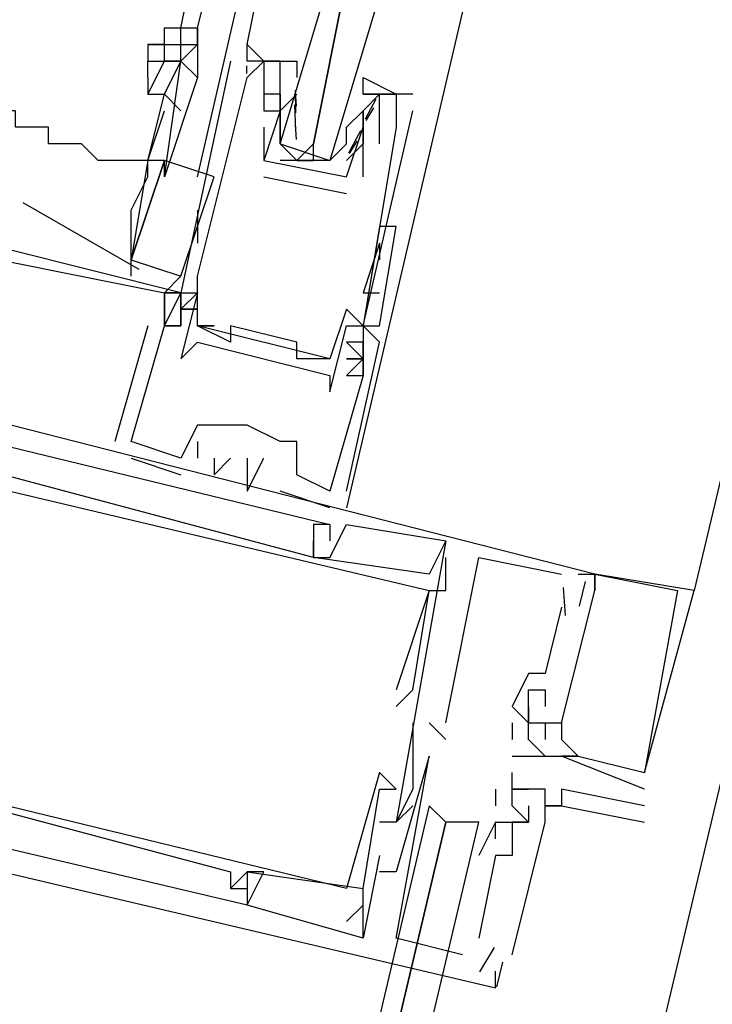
# Model space of a CAD drawing. Header units: feet. Extents: x -79 to 198, y -22 to 181.
# Tile 243 of 256: x 115.27 to 115.828, y 135.564 to 136.358. Entities that reach past the tile are written whole.
import ezdxf

# ---------------------------------------------------------------- set-up
doc = ezdxf.new("R2010")
doc.units = ezdxf.units.FT
doc.layers.add('A-LINEA', color=7, linetype='CONTINUOUS')

msp = doc.modelspace()

# ---------------------------------------------------------------- linework, layer by layer
at = {"layer": 'A-LINEA'}
for p, q in [((117.8667, 144.3111), (114.9067, 131.8311)), ((117.5467, 143.1778), (115.8133, 135.8978)), ((115.4, 136.3511), (115.4133, 136.4178)), ((115.4133, 136.3511), (115.4267, 136.4044)), ((115.4133, 136.2311), (115.4533, 136.4044)), ((115.6267, 136.3644), (115.5333, 135.9644)), ((115.4, 136.3378), (115.4, 136.3511)), ((115.3733, 136.3244), (115.3733, 136.3244)), ((115.44, 136.3244), (115.44, 136.3244)), ((115.4533, 136.3244), (115.4533, 136.3244)), ((115.4667, 136.3244), (115.4667, 136.3244)), ((115.48, 136.3244), (115.48, 136.3244)), ((115.4532, 136.3143), (115.4532, 136.3205)), ((115.4532, 136.3143), (115.4532, 136.3205)), ((115.4532, 136.3143), (115.4532, 136.3205)), ((115.4533, 136.3111), (115.4533, 136.3111)), ((115.4667, 136.3111), (115.4667, 136.3111)), ((115.48, 136.3111), (115.48, 136.3111)), ((115.3733, 136.2444), (115.3867, 136.2978)), ((115.4667, 136.2978), (115.4667, 136.2978)), ((115.48, 136.2978), (115.48, 136.2978)), ((115.48, 136.2978), (115.48, 136.2978)), ((115.4933, 136.2978), (115.48, 136.2844)), ((115.4932, 136.288), (115.4922, 136.2998)), ((115.4926, 136.2826), (115.4923, 136.3009)), ((115.4933, 136.2978), (115.4933, 136.2978)), ((115.5867, 136.2978), (115.5467, 136.2978)), ((115.5467, 136.2978), (115.5467, 136.2978)), ((115.56, 136.2978), (115.56, 136.2978)), ((115.5733, 136.2978), (115.5733, 136.2978)), ((115.5867, 136.2978), (115.5867, 136.2978)), ((115.4925, 136.2688), (115.4919, 136.2892)), ((115.557, 136.2937), (115.5485, 136.2775)), ((115.4667, 136.2844), (115.4667, 136.2844)), ((115.4667, 136.2844), (115.4667, 136.2844)), ((115.48, 136.2844), (115.48, 136.2844)), ((115.48, 136.2844), (115.48, 136.2844)), ((115.4933, 136.2844), (115.4933, 136.2844)), ((115.5333, 136.2711), (115.5467, 136.2844)), ((115.5333, 136.2844), (115.5333, 136.2844)), ((115.5467, 136.2844), (115.5467, 136.2844)), ((115.5552, 136.2867), (115.5489, 136.2765)), ((115.5733, 136.2844), (115.5733, 136.2844)), ((115.5867, 136.2844), (115.5867, 136.2844)), ((115.4932, 136.2613), (115.4922, 136.2732)), ((115.4667, 136.2711), (115.4667, 136.2711)), ((115.48, 136.2711), (115.48, 136.2711)), ((115.5447, 136.2683), (115.535, 136.2503)), ((115.5467, 136.2711), (115.5467, 136.2711)), ((115.5467, 136.2711), (115.5467, 136.2711)), ((115.5733, 136.2711), (115.5733, 136.2711)), ((115.5333, 136.2578), (115.5333, 136.2578)), ((115.5418, 136.26), (115.5356, 136.2499)), ((115.5467, 136.2578), (115.5467, 136.2578)), ((115.5467, 136.2578), (115.5467, 136.2578)), ((115.56, 136.2578), (115.56, 136.2578)), ((115.3733, 136.2444), (115.3733, 136.2444)), ((115.3733, 136.2444), (115.3733, 136.2444)), ((115.3867, 136.2311), (115.3867, 136.2444)), ((115.4667, 136.2444), (115.4667, 136.2444)), ((115.4667, 136.2444), (115.4667, 136.2444)), ((115.52, 136.2444), (115.48, 136.2444)), ((115.4933, 136.2444), (115.5067, 136.2444)), ((115.4, 136.1511), (115.4267, 136.2311)), ((115.4667, 136.2311), (115.5333, 136.2178)), ((115.4667, 136.2311), (115.4667, 136.2311)), ((115.5333, 136.2311), (115.5333, 136.2311)), ((115.5333, 136.2311), (115.5333, 136.2311)), ((115.5467, 136.2311), (115.5467, 136.2311)), ((115.5333, 136.2178), (115.5333, 136.2178)), ((115.2726, 136.2105), (115.3661, 136.1567)), ((115.4133, 136.2044), (115.4133, 136.1778)), ((115.56, 136.1911), (115.5467, 136.1111)), ((115.56, 136.1911), (115.5467, 136.1111)), ((115.5733, 136.1911), (115.5733, 136.1911)), ((115.56, 136.1778), (115.5467, 136.1378)), ((115.56, 136.1778), (115.56, 136.1644)), ((115.36, 136.1511), (115.36, 136.1644)), ((115.3867, 136.1378), (115.4, 136.1511)), ((115.4133, 136.1511), (115.4133, 136.1511)), ((115.4133, 136.1511), (115.4133, 136.1511)), ((115.3867, 136.1378), (115.3867, 136.1378)), ((115.3867, 136.1378), (115.3867, 136.1378)), ((115.3867, 136.1378), (115.3867, 136.1378)), ((115.3867, 136.1378), (115.3867, 136.1378)), ((115.3867, 136.1378), (115.3867, 136.1378)), ((115.3867, 136.1378), (115.3867, 136.1378)), ((115.4, 136.1378), (115.4, 136.1378)), ((115.4, 136.1378), (115.4, 136.1378)), ((115.4, 136.1378), (115.4, 136.1378)), ((115.4, 136.1378), (115.4, 136.1378)), ((115.4, 136.1378), (115.4, 136.1378)), ((115.4, 136.1378), (115.4, 136.1378)), ((115.4, 136.1378), (115.4, 136.1378)), ((115.4133, 136.1378), (115.4133, 136.1378)), ((115.5467, 136.1378), (115.56, 136.1378)), ((115.4, 136.1244), (115.4, 136.1244)), ((115.4, 136.1244), (115.4, 136.1244)), ((115.4, 136.1244), (115.4, 136.1244)), ((115.4, 136.1244), (115.4, 136.1244)), ((115.4, 136.1244), (115.4, 136.1244)), ((115.4, 136.1244), (115.4, 136.1244)), ((115.5333, 136.1244), (115.5333, 136.1244)), ((115.3733, 136.1111), (115.3467, 136.0178)), ((115.3733, 136.1111), (115.3467, 136.0178)), ((115.3733, 136.1111), (115.3467, 136.0178)), ((115.3733, 136.1111), (115.3733, 136.1111)), ((115.3733, 136.1111), (115.3733, 136.1111)), ((115.3733, 136.1111), (115.3733, 136.1111)), ((115.3867, 136.1111), (115.4, 136.1111)), ((115.4, 136.1111), (115.3867, 136.1111)), ((115.3867, 136.1111), (115.3867, 136.1111)), ((115.3867, 136.1111), (115.3867, 136.1111)), ((115.3867, 136.1111), (115.3867, 136.1111)), ((115.3867, 136.1111), (115.4, 136.1111)), ((115.4, 136.1111), (115.3867, 136.1111)), ((115.3867, 136.1111), (115.3867, 136.1111)), ((115.3867, 136.1111), (115.3867, 136.1111)), ((115.3867, 136.1111), (115.3867, 136.1111)), ((115.3867, 136.1111), (115.4, 136.1111)), ((115.4, 136.1111), (115.3867, 136.1111)), ((115.3867, 136.1111), (115.3867, 136.1111)), ((115.3867, 136.1111), (115.3867, 136.1111)), ((115.3867, 136.1111), (115.3867, 136.1111)), ((115.4, 136.1111), (115.4, 136.1111)), ((115.4, 136.1111), (115.4, 136.1111)), ((115.4, 136.1111), (115.4, 136.1111)), ((115.4, 136.1111), (115.4, 136.1111)), ((115.4, 136.1111), (115.4, 136.1111)), ((115.4, 136.1111), (115.4, 136.1111)), ((115.4133, 136.1111), (115.4133, 136.1111)), ((115.4133, 136.1111), (115.4133, 136.1111)), ((115.52, 136.0844), (115.4133, 136.1111)), ((115.52, 136.0844), (115.4133, 136.1111)), ((115.52, 136.0844), (115.4133, 136.1111)), ((115.4267, 136.1111), (115.4267, 136.1111)), ((115.44, 136.1111), (115.44, 136.1111)), ((115.5333, 136.1111), (115.5333, 136.1111)), ((115.5467, 136.1111), (115.5467, 136.1111)), ((115.5467, 136.1111), (115.5467, 136.1111)), ((115.5467, 136.1111), (115.5467, 136.1111)), ((115.5467, 136.1111), (115.5467, 136.1111)), ((115.5467, 136.1111), (115.5467, 136.1111)), ((115.56, 136.1111), (115.56, 136.1111)), ((115.4133, 136.0978), (115.4133, 136.0978)), ((115.44, 136.0978), (115.44, 136.0978)), ((115.4933, 136.0978), (115.4933, 136.0978)), ((115.5467, 136.0978), (115.5333, 136.0978)), ((115.5467, 136.0978), (115.5333, 136.0978)), ((115.5467, 136.0978), (115.5467, 136.0978)), ((115.5467, 136.0978), (115.5467, 136.0978)), ((115.5467, 136.0978), (115.5467, 136.0978)), ((115.56, 136.0978), (115.56, 136.0978)), ((115.56, 136.0978), (115.56, 136.0978)), ((115.56, 136.0978), (115.56, 136.0978)), ((115.4, 136.0844), (115.4, 136.0844)), ((115.4933, 136.0844), (115.4933, 136.0844)), ((115.52, 136.0844), (115.52, 136.0844)), ((115.5467, 136.0844), (115.5333, 136.0844)), ((115.5467, 136.0844), (115.5333, 136.0844)), ((115.5467, 136.0844), (115.5467, 136.0844)), ((115.5467, 136.0844), (115.5467, 136.0844)), ((115.5467, 136.0844), (115.5467, 136.0844)), ((115.5467, 136.0844), (115.5467, 136.0844)), ((115.52, 136.0711), (115.52, 136.0711)), ((115.5333, 136.0711), (115.5333, 136.0711)), ((115.5333, 136.0711), (115.5333, 136.0711)), ((115.5333, 136.0711), (115.5333, 136.0711)), ((115.5467, 136.0711), (115.5467, 136.0711)), ((115.5467, 136.0711), (115.5467, 136.0711)), ((115.5467, 136.0711), (115.5467, 136.0711)), ((115.5467, 136.0711), (115.5467, 136.0711)), ((115.5467, 136.0711), (115.5467, 136.0711)), ((115.5467, 136.0711), (115.5467, 136.0711)), ((115.52, 136.0578), (115.52, 136.0578)), ((115.4133, 136.0311), (115.4133, 136.0311)), ((115.4133, 136.0311), (115.4133, 136.0311)), ((115.4133, 136.0311), (115.4133, 136.0311)), ((115.4267, 136.0311), (115.4267, 136.0311)), ((115.4267, 136.0311), (115.4267, 136.0311)), ((115.4267, 136.0311), (115.4267, 136.0311)), ((115.4267, 136.0311), (115.4267, 136.0311)), ((115.4533, 136.0311), (115.4533, 136.0311)), ((115.4533, 136.0311), (115.4533, 136.0311)), ((115.4533, 136.0311), (115.4533, 136.0311)), ((115.4533, 136.0311), (115.4533, 136.0311)), ((115.4533, 136.0311), (115.4533, 136.0311)), ((115.3467, 136.0178), (115.3467, 136.0178)), ((115.3467, 136.0178), (115.3467, 136.0178)), ((115.3467, 136.0178), (115.3467, 136.0178)), ((115.36, 136.0178), (115.36, 136.0178)), ((115.36, 136.0178), (115.36, 136.0178)), ((115.36, 136.0178), (115.36, 136.0178)), ((115.36, 136.0178), (115.36, 136.0178)), ((115.36, 136.0178), (115.36, 136.0178)), ((115.36, 136.0178), (115.36, 136.0178)), ((115.4133, 136.0178), (115.4133, 136.0178)), ((115.4133, 136.0178), (115.4133, 136.0178)), ((115.4133, 136.0178), (115.4133, 136.0178)), ((115.4533, 136.0178), (115.4533, 136.0178)), ((115.4533, 136.0178), (115.4533, 136.0178)), ((115.4533, 136.0178), (115.4533, 136.0178)), ((115.48, 136.0178), (115.48, 136.0178)), ((115.48, 136.0178), (115.48, 136.0178)), ((115.48, 136.0178), (115.48, 136.0178)), ((115.4933, 136.0178), (115.4933, 136.0178)), ((115.4933, 136.0178), (115.4933, 136.0178)), ((115.4933, 136.0178), (115.4933, 136.0178)), ((115.36, 136.0044), (115.4, 135.9911)), ((115.36, 136.0044), (115.36, 136.0044)), ((115.36, 136.0044), (115.4, 135.9911)), ((115.36, 136.0044), (115.36, 136.0044)), ((115.36, 136.0044), (115.4, 135.9911)), ((115.36, 136.0044), (115.36, 136.0044)), ((115.4, 136.0044), (115.4, 136.0044)), ((115.4, 136.0044), (115.4, 136.0044)), ((115.4, 136.0044), (115.4, 136.0044)), ((115.4, 136.0044), (115.4, 136.0044)), ((115.4, 136.0044), (115.4, 136.0044)), ((115.4, 136.0044), (115.4, 136.0044)), ((115.4133, 136.0044), (115.4133, 136.0044)), ((115.4133, 136.0044), (115.4133, 136.0044)), ((115.4133, 136.0044), (115.4133, 136.0044)), ((115.4267, 136.0044), (115.4267, 136.0044)), ((115.4267, 136.0044), (115.4267, 136.0044)), ((115.4267, 136.0044), (115.4267, 136.0044)), ((115.44, 136.0044), (115.44, 136.0044)), ((115.44, 136.0044), (115.44, 136.0044)), ((115.44, 136.0044), (115.44, 136.0044)), ((115.4533, 136.0044), (115.4533, 136.0044)), ((115.4533, 136.0044), (115.4533, 136.0044)), ((115.4533, 136.0044), (115.4533, 136.0044)), ((115.4667, 136.0044), (115.4667, 136.0044)), ((115.4667, 136.0044), (115.4667, 136.0044)), ((115.4667, 136.0044), (115.4667, 136.0044)), ((115.4, 135.9911), (115.4, 135.9911)), ((115.4, 135.9911), (115.4, 135.9911)), ((115.4, 135.9911), (115.4, 135.9911)), ((115.4267, 135.9911), (115.4267, 135.9911)), ((115.4267, 135.9911), (115.4267, 135.9911)), ((115.4267, 135.9911), (115.4267, 135.9911)), ((115.4533, 135.9911), (115.4533, 135.9911)), ((115.4533, 135.9911), (115.4533, 135.9911)), ((115.4533, 135.9911), (115.4533, 135.9911)), ((115.48, 135.9911), (115.48, 135.9911)), ((115.48, 135.9911), (115.48, 135.9911)), ((115.48, 135.9911), (115.48, 135.9911)), ((115.48, 135.9911), (115.48, 135.9911)), ((115.48, 135.9911), (115.48, 135.9911)), ((115.48, 135.9911), (115.48, 135.9911)), ((115.4933, 135.9911), (115.4933, 135.9911)), ((115.4933, 135.9911), (115.4933, 135.9911)), ((115.4933, 135.9911), (115.4933, 135.9911)), ((115.4533, 135.9778), (115.4533, 135.9778)), ((115.4533, 135.9778), (115.4533, 135.9778)), ((115.4533, 135.9778), (115.4533, 135.9778)), ((115.48, 135.9778), (115.48, 135.9778)), ((115.48, 135.9778), (115.48, 135.9778)), ((115.48, 135.9778), (115.48, 135.9778)), ((115.52, 135.9778), (115.52, 135.9778)), ((115.52, 135.9778), (115.52, 135.9778)), ((115.52, 135.9778), (115.52, 135.9778)), ((115.52, 135.9778), (115.52, 135.9778)), ((115.52, 135.9778), (115.52, 135.9778)), ((115.52, 135.9778), (115.52, 135.9778)), ((115.5333, 135.9778), (115.5333, 135.9778)), ((115.5333, 135.9778), (115.5333, 135.9778)), ((115.5333, 135.9778), (115.5333, 135.9778)), ((115.52, 135.9644), (115.52, 135.9644)), ((115.52, 135.9644), (115.52, 135.9644)), ((115.52, 135.9644), (115.52, 135.9644)), ((115.5067, 135.9511), (115.5067, 135.9511)), ((115.5067, 135.9511), (115.5067, 135.9511)), ((115.5067, 135.9511), (115.5067, 135.9511)), ((115.52, 135.9511), (115.52, 135.9511)), ((115.52, 135.9511), (115.52, 135.9511)), ((115.52, 135.9511), (115.52, 135.9511)), ((115.52, 135.9511), (115.52, 135.9511)), ((115.52, 135.9511), (115.52, 135.9511)), ((115.52, 135.9511), (115.52, 135.9511)), ((115.5333, 135.9511), (115.5333, 135.9511)), ((115.5333, 135.9511), (115.5333, 135.9511)), ((115.5333, 135.9511), (115.5333, 135.9511)), ((115.5067, 135.9378), (115.5067, 135.9378)), ((115.5067, 135.9378), (115.5067, 135.9378)), ((115.5067, 135.9378), (115.5067, 135.9378)), ((115.5067, 135.9378), (115.5067, 135.9378)), ((115.5067, 135.9378), (115.5067, 135.9378)), ((115.5067, 135.9378), (115.5067, 135.9378)), ((115.5067, 135.9378), (115.5067, 135.9378)), ((115.5067, 135.9378), (115.5067, 135.9378)), ((115.5067, 135.9378), (115.5067, 135.9378)), ((115.52, 135.9378), (115.52, 135.9378)), ((115.52, 135.9378), (115.52, 135.9378)), ((115.52, 135.9378), (115.52, 135.9378)), ((115.52, 135.9378), (115.52, 135.9378)), ((115.52, 135.9378), (115.52, 135.9378)), ((115.52, 135.9378), (115.52, 135.9378)), ((115.52, 135.9378), (115.52, 135.9378)), ((115.52, 135.9378), (115.52, 135.9378)), ((115.52, 135.9378), (115.52, 135.9378)), ((115.6133, 135.9378), (115.6133, 135.9378)), ((115.6133, 135.9378), (115.6133, 135.9378)), ((115.6133, 135.9378), (115.6133, 135.9378)), ((115.6133, 135.9378), (115.6133, 135.9378)), ((115.6133, 135.9378), (115.6133, 135.9378)), ((115.6133, 135.9378), (115.6133, 135.9378)), ((115.5067, 135.9244), (115.5067, 135.9244)), ((115.5067, 135.9244), (115.5067, 135.9244)), ((115.5067, 135.9244), (115.5067, 135.9244)), ((115.5067, 135.9244), (115.5067, 135.9244)), ((115.5067, 135.9244), (115.5067, 135.9244)), ((115.5067, 135.9244), (115.5067, 135.9244)), ((115.5067, 135.9244), (115.5067, 135.9244)), ((115.5067, 135.9244), (115.5067, 135.9244)), ((115.5067, 135.9244), (115.5067, 135.9244)), ((115.52, 135.9244), (115.52, 135.9244)), ((115.52, 135.9244), (115.52, 135.9244)), ((115.52, 135.9244), (115.52, 135.9244)), ((115.6133, 135.9244), (115.6133, 135.9244)), ((115.6133, 135.9244), (115.6133, 135.9244)), ((115.6133, 135.9244), (115.6133, 135.9244)), ((115.64, 135.9244), (115.64, 135.9244)), ((115.64, 135.9244), (115.64, 135.9244)), ((115.64, 135.9244), (115.64, 135.9244)), ((115.6, 135.9111), (115.6, 135.9111)), ((115.6, 135.9111), (115.6, 135.9111)), ((115.6, 135.9111), (115.6, 135.9111)), ((115.7067, 135.9111), (115.7067, 135.9111)), ((115.7067, 135.9111), (115.7067, 135.9111)), ((115.7067, 135.9111), (115.7067, 135.9111)), ((115.72, 135.9111), (115.72, 135.9111)), ((115.72, 135.9111), (115.72, 135.9111)), ((115.72, 135.9111), (115.72, 135.9111)), ((115.7333, 135.9111), (115.7333, 135.9111)), ((115.7333, 135.9111), (115.7333, 135.9111)), ((115.7333, 135.9111), (115.7333, 135.9111)), ((115.7333, 135.9111), (115.7333, 135.9111)), ((115.7333, 135.9111), (115.7333, 135.9111)), ((115.7333, 135.9111), (115.7333, 135.9111)), ((115.7333, 135.9111), (115.7333, 135.9111)), ((115.7333, 135.9111), (115.7333, 135.9111)), ((115.7333, 135.9111), (115.7333, 135.9111)), ((115.7079, 135.9003), (115.7095, 135.8776)), ((115.7079, 135.9003), (115.7095, 135.8776)), ((115.7079, 135.9003), (115.7095, 135.8776)), ((115.7257, 135.9051), (115.7209, 135.8851)), ((115.7257, 135.9051), (115.7209, 135.8851)), ((115.7257, 135.9051), (115.7209, 135.8851)), ((115.6, 135.8978), (115.6, 135.8978)), ((115.6, 135.8978), (115.6, 135.8978)), ((115.6, 135.8978), (115.6, 135.8978)), ((115.6, 135.8978), (115.6, 135.8978)), ((115.6, 135.8978), (115.6, 135.8978)), ((115.6, 135.8978), (115.6, 135.8978)), ((115.6133, 135.8978), (115.6133, 135.8978)), ((115.6133, 135.8978), (115.6133, 135.8978)), ((115.6133, 135.8978), (115.6133, 135.8978)), ((115.7067, 135.8978), (115.7067, 135.8978)), ((115.7067, 135.8978), (115.7067, 135.8978)), ((115.7067, 135.8978), (115.7067, 135.8978)), ((115.72, 135.8978), (115.72, 135.8978)), ((115.72, 135.8978), (115.72, 135.8978)), ((115.72, 135.8978), (115.72, 135.8978)), ((115.72, 135.8978), (115.72, 135.8978)), ((115.72, 135.8978), (115.72, 135.8978)), ((115.72, 135.8978), (115.72, 135.8978)), ((115.7333, 135.8978), (115.7333, 135.8978)), ((115.7333, 135.8978), (115.7333, 135.8978)), ((115.7333, 135.8978), (115.7333, 135.8978)), ((115.7333, 135.8978), (115.7333, 135.8978)), ((115.7333, 135.8978), (115.7333, 135.8978)), ((115.7333, 135.8978), (115.7333, 135.8978)), ((115.8, 135.8978), (115.8, 135.8978)), ((115.8, 135.8978), (115.8, 135.8978)), ((115.8, 135.8978), (115.8, 135.8978)), ((115.8133, 135.8978), (115.8133, 135.8978)), ((115.8133, 135.8978), (115.8133, 135.8978)), ((115.8133, 135.8978), (115.8133, 135.8978)), ((115.7067, 135.8844), (115.6933, 135.8311)), ((115.7067, 135.8844), (115.6933, 135.8311)), ((115.7067, 135.8844), (115.6933, 135.8311)), ((115.7067, 135.8844), (115.7067, 135.8844)), ((115.7067, 135.8844), (115.7067, 135.8844)), ((115.7067, 135.8844), (115.7067, 135.8844)), ((115.68, 135.8311), (115.68, 135.8311)), ((115.68, 135.8311), (115.68, 135.8311)), ((115.68, 135.8311), (115.68, 135.8311)), ((115.6933, 135.8311), (115.6933, 135.8311)), ((115.6933, 135.8311), (115.6933, 135.8311)), ((115.6933, 135.8311), (115.6933, 135.8311)), ((115.5733, 135.8178), (115.5733, 135.8178)), ((115.5733, 135.8178), (115.5733, 135.8178)), ((115.5733, 135.8178), (115.5733, 135.8178)), ((115.5867, 135.8178), (115.5867, 135.8178)), ((115.5867, 135.8178), (115.5867, 135.8178)), ((115.5867, 135.8178), (115.5867, 135.8178)), ((115.68, 135.8178), (115.68, 135.8178)), ((115.68, 135.8178), (115.68, 135.8178)), ((115.68, 135.8178), (115.68, 135.8178)), ((115.6933, 135.8178), (115.6933, 135.8178)), ((115.6933, 135.8178), (115.6933, 135.8178)), ((115.6933, 135.8178), (115.6933, 135.8178)), ((115.5733, 135.8044), (115.5733, 135.8044)), ((115.5733, 135.8044), (115.5733, 135.8044)), ((115.5733, 135.8044), (115.5733, 135.8044)), ((115.6667, 135.8044), (115.6667, 135.8044)), ((115.6667, 135.8044), (115.68, 135.7911)), ((115.6667, 135.8044), (115.6667, 135.8044)), ((115.6667, 135.8044), (115.6667, 135.8044)), ((115.6667, 135.8044), (115.68, 135.7911)), ((115.6667, 135.8044), (115.6667, 135.8044)), ((115.6667, 135.8044), (115.6667, 135.8044)), ((115.6667, 135.8044), (115.68, 135.7911)), ((115.6667, 135.8044), (115.6667, 135.8044)), ((115.68, 135.8044), (115.68, 135.8044)), ((115.68, 135.8044), (115.68, 135.8044)), ((115.68, 135.8044), (115.68, 135.8044)), ((115.68, 135.8044), (115.68, 135.8044)), ((115.68, 135.8044), (115.68, 135.8044)), ((115.68, 135.8044), (115.68, 135.8044)), ((115.68, 135.8044), (115.68, 135.8044)), ((115.68, 135.8044), (115.68, 135.8044)), ((115.68, 135.8044), (115.68, 135.8044)), ((115.6933, 135.8044), (115.6933, 135.8044)), ((115.6933, 135.8044), (115.6933, 135.8044)), ((115.6933, 135.8044), (115.6933, 135.8044)), ((115.5867, 135.7911), (115.5867, 135.7911)), ((115.5867, 135.7911), (115.5867, 135.7911)), ((115.5867, 135.7911), (115.5867, 135.7911)), ((115.6, 135.7911), (115.6133, 135.7778)), ((115.6, 135.7911), (115.6, 135.7911)), ((115.6, 135.7911), (115.6133, 135.7778)), ((115.6, 135.7911), (115.6, 135.7911)), ((115.6, 135.7911), (115.6133, 135.7778)), ((115.6, 135.7911), (115.6, 135.7911)), ((115.6133, 135.7911), (115.6133, 135.7911)), ((115.6133, 135.7911), (115.6133, 135.7911)), ((115.6133, 135.7911), (115.6133, 135.7911)), ((115.6667, 135.7911), (115.6667, 135.7778)), ((115.6667, 135.7911), (115.6667, 135.7911)), ((115.6667, 135.7911), (115.6667, 135.7778)), ((115.6667, 135.7911), (115.6667, 135.7911)), ((115.6667, 135.7911), (115.6667, 135.7778)), ((115.6667, 135.7911), (115.6667, 135.7911)), ((115.68, 135.7911), (115.68, 135.7911)), ((115.68, 135.7911), (115.68, 135.7911)), ((115.68, 135.7911), (115.68, 135.7911)), ((115.68, 135.7911), (115.68, 135.7911)), ((115.68, 135.7911), (115.68, 135.7911)), ((115.68, 135.7911), (115.68, 135.7911)), ((115.68, 135.7911), (115.68, 135.7911)), ((115.68, 135.7911), (115.68, 135.7911)), ((115.68, 135.7911), (115.68, 135.7911)), ((115.68, 135.7911), (115.68, 135.7911)), ((115.68, 135.7911), (115.68, 135.7911)), ((115.68, 135.7911), (115.68, 135.7911)), ((115.6933, 135.7911), (115.6933, 135.7911)), ((115.6933, 135.7911), (115.6933, 135.7911)), ((115.6933, 135.7911), (115.6933, 135.7911)), ((115.6933, 135.7911), (115.6933, 135.7911)), ((115.6933, 135.7911), (115.6933, 135.7911)), ((115.6933, 135.7911), (115.6933, 135.7911)), ((115.6933, 135.7911), (115.6933, 135.7911)), ((115.6933, 135.7911), (115.6933, 135.7911)), ((115.6933, 135.7911), (115.6933, 135.7911)), ((115.7067, 135.7911), (115.7067, 135.7911)), ((115.7067, 135.7911), (115.7067, 135.7911)), ((115.7067, 135.7911), (115.7067, 135.7911)), ((115.7067, 135.7911), (115.7067, 135.7911)), ((115.7067, 135.7911), (115.7067, 135.7911)), ((115.7067, 135.7911), (115.7067, 135.7911)), ((115.6133, 135.7778), (115.6133, 135.7778)), ((115.6133, 135.7778), (115.6133, 135.7778)), ((115.6133, 135.7778), (115.6133, 135.7778)), ((115.6667, 135.7778), (115.6667, 135.7778)), ((115.6667, 135.7778), (115.6667, 135.7778)), ((115.6667, 135.7778), (115.6667, 135.7778)), ((115.68, 135.7778), (115.68, 135.7778)), ((115.68, 135.7778), (115.68, 135.7778)), ((115.68, 135.7778), (115.68, 135.7778)), ((115.6933, 135.7778), (115.6933, 135.7778)), ((115.6933, 135.7778), (115.6933, 135.7778)), ((115.6933, 135.7778), (115.6933, 135.7778)), ((115.7067, 135.7778), (115.7067, 135.7778)), ((115.7067, 135.7778), (115.7067, 135.7778)), ((115.7067, 135.7778), (115.7067, 135.7778)), ((115.6, 135.7644), (115.6, 135.7644)), ((115.6, 135.7644), (115.6, 135.7644)), ((115.6, 135.7644), (115.6, 135.7644)), ((115.6667, 135.7644), (115.6667, 135.7644)), ((115.6667, 135.7644), (115.6667, 135.7644)), ((115.6667, 135.7644), (115.6667, 135.7644)), ((115.68, 135.7644), (115.68, 135.7644)), ((115.68, 135.7644), (115.68, 135.7644)), ((115.68, 135.7644), (115.68, 135.7644)), ((115.6933, 135.7644), (115.6933, 135.7644)), ((115.6933, 135.7644), (115.6933, 135.7644)), ((115.6933, 135.7644), (115.6933, 135.7644)), ((115.7733, 135.7378), (115.7067, 135.7644)), ((115.7067, 135.7644), (115.7067, 135.7644)), ((115.7067, 135.7644), (115.7067, 135.7644)), ((115.7733, 135.7378), (115.7067, 135.7644)), ((115.7067, 135.7644), (115.7067, 135.7644)), ((115.7067, 135.7644), (115.7067, 135.7644)), ((115.7733, 135.7378), (115.7067, 135.7644)), ((115.7067, 135.7644), (115.7067, 135.7644)), ((115.7067, 135.7644), (115.7067, 135.7644)), ((115.72, 135.7644), (115.72, 135.7644)), ((115.72, 135.7644), (115.72, 135.7644)), ((115.72, 135.7644), (115.72, 135.7644)), ((115.72, 135.7644), (115.72, 135.7644)), ((115.72, 135.7644), (115.72, 135.7644)), ((115.72, 135.7644), (115.72, 135.7644)), ((115.72, 135.7644), (115.72, 135.7644)), ((115.72, 135.7644), (115.72, 135.7644)), ((115.72, 135.7644), (115.72, 135.7644)), ((115.56, 135.7511), (115.56, 135.7511)), ((115.56, 135.7511), (115.56, 135.7511)), ((115.56, 135.7511), (115.56, 135.7511)), ((115.5867, 135.7511), (115.5867, 135.7511)), ((115.5867, 135.7511), (115.5867, 135.7511)), ((115.5867, 135.7511), (115.5867, 135.7511)), ((115.6667, 135.7511), (115.6667, 135.7511)), ((115.7733, 135.7511), (115.7733, 135.7511)), ((115.7733, 135.7511), (115.7733, 135.7511)), ((115.7733, 135.7511), (115.7733, 135.7511)), ((115.7733, 135.7511), (115.7733, 135.7511)), ((115.7733, 135.7511), (115.7733, 135.7511)), ((115.7733, 135.7511), (115.7733, 135.7511)), ((115.56, 135.7378), (115.56, 135.7378)), ((115.56, 135.7378), (115.56, 135.7378)), ((115.56, 135.7378), (115.56, 135.7378)), ((115.5733, 135.7378), (115.5733, 135.7378)), ((115.5733, 135.7378), (115.5733, 135.7378)), ((115.5733, 135.7378), (115.5733, 135.7378)), ((115.5867, 135.7378), (115.5867, 135.7378)), ((115.5867, 135.7378), (115.5867, 135.7378)), ((115.5867, 135.7378), (115.5867, 135.7378)), ((115.6533, 135.7378), (115.6533, 135.7244)), ((115.6533, 135.7378), (115.6533, 135.7378)), ((115.6667, 135.7378), (115.6667, 135.7378)), ((115.6667, 135.7378), (115.6667, 135.7378)), ((115.68, 135.7378), (115.68, 135.7378)), ((115.68, 135.7378), (115.68, 135.7378)), ((115.6933, 135.7378), (115.6933, 135.7378)), ((115.7067, 135.7378), (115.7067, 135.7378)), ((115.7733, 135.7378), (115.7733, 135.7378)), ((115.7733, 135.7378), (115.7733, 135.7378)), ((115.7733, 135.7378), (115.7733, 135.7378)), ((115.7733, 135.7378), (115.7733, 135.7378)), ((115.5867, 135.7244), (115.5867, 135.7244)), ((115.5867, 135.7244), (115.5867, 135.7244)), ((115.5867, 135.7244), (115.5867, 135.7244)), ((115.6533, 135.7244), (115.6533, 135.7244)), ((115.6667, 135.7244), (115.6667, 135.7244)), ((115.68, 135.7244), (115.68, 135.7244)), ((115.6933, 135.7244), (115.6933, 135.7244)), ((115.6933, 135.7244), (115.6933, 135.7244)), ((115.6933, 135.7244), (115.6933, 135.7244)), ((115.7067, 135.7244), (115.7067, 135.7244)), ((115.7067, 135.7244), (115.7067, 135.7244)), ((115.7733, 135.7244), (115.7733, 135.7244)), ((115.56, 135.7111), (115.56, 135.7111)), ((115.56, 135.7111), (115.56, 135.7111)), ((115.56, 135.7111), (115.56, 135.7111)), ((115.5733, 135.7111), (115.5733, 135.7111)), ((115.5733, 135.7111), (115.5733, 135.7111)), ((115.5733, 135.7111), (115.5733, 135.7111)), ((115.5733, 135.7111), (115.5733, 135.7111)), ((115.5733, 135.7111), (115.5733, 135.7111)), ((115.5733, 135.7111), (115.5733, 135.7111)), ((115.5733, 135.7111), (115.5733, 135.7111)), ((115.5733, 135.7111), (115.5733, 135.7111)), ((115.5733, 135.7111), (115.5733, 135.7111)), ((115.5867, 135.7111), (115.5867, 135.7111)), ((115.5867, 135.7111), (115.5867, 135.7111)), ((115.5867, 135.7111), (115.5867, 135.7111)), ((115.5867, 135.7111), (115.5867, 135.7111)), ((115.5867, 135.7111), (115.5867, 135.7111)), ((115.5867, 135.7111), (115.5867, 135.7111)), ((115.6533, 135.7111), (115.64, 135.6844)), ((115.6533, 135.7111), (115.64, 135.6844)), ((115.6533, 135.7111), (115.64, 135.6844)), ((115.6533, 135.7111), (115.6533, 135.7111)), ((115.6533, 135.7111), (115.6533, 135.7111)), ((115.6533, 135.7111), (115.6533, 135.7111)), ((115.6533, 135.7111), (115.6533, 135.7111)), ((115.6533, 135.7111), (115.6533, 135.7111)), ((115.6533, 135.7111), (115.6533, 135.7111)), ((115.6533, 135.7111), (115.6533, 135.7111)), ((115.6667, 135.7111), (115.6667, 135.7111)), ((115.6667, 135.6044), (115.6933, 135.7111)), ((115.6667, 135.7111), (115.6667, 135.7111)), ((115.6667, 135.7111), (115.6667, 135.7111)), ((115.6667, 135.6044), (115.6933, 135.7111)), ((115.6667, 135.7111), (115.6667, 135.7111)), ((115.6667, 135.7111), (115.6667, 135.7111)), ((115.6667, 135.6044), (115.6933, 135.7111)), ((115.6667, 135.7111), (115.6667, 135.7111)), ((115.6667, 135.7111), (115.6667, 135.7111)), ((115.68, 135.7111), (115.68, 135.7111)), ((115.68, 135.7111), (115.68, 135.7111)), ((115.68, 135.7111), (115.68, 135.7111)), ((115.68, 135.7111), (115.68, 135.7111)), ((115.68, 135.7111), (115.68, 135.7111)), ((115.68, 135.7111), (115.68, 135.7111)), ((115.6933, 135.7111), (115.6933, 135.7111)), ((115.6933, 135.7111), (115.6933, 135.7111)), ((115.6933, 135.7111), (115.6933, 135.7111)), ((115.6933, 135.7111), (115.6933, 135.7111)), ((115.7733, 135.7111), (115.7733, 135.7111)), ((115.6533, 135.6978), (115.6533, 135.6978)), ((115.6533, 135.6978), (115.6533, 135.6978)), ((115.6533, 135.6978), (115.6533, 135.6978)), ((115.6667, 135.6978), (115.6667, 135.6978)), ((115.6667, 135.6978), (115.6667, 135.6978)), ((115.6667, 135.6978), (115.6667, 135.6978)), ((115.56, 135.6844), (115.56, 135.6844)), ((115.56, 135.6844), (115.56, 135.6844)), ((115.56, 135.6844), (115.56, 135.6844)), ((115.6533, 135.6844), (115.64, 135.6178)), ((115.64, 135.6844), (115.64, 135.6844)), ((115.6533, 135.6844), (115.64, 135.6178)), ((115.64, 135.6844), (115.64, 135.6844)), ((115.6533, 135.6844), (115.64, 135.6178)), ((115.64, 135.6844), (115.64, 135.6844)), ((115.6533, 135.6844), (115.6533, 135.6844)), ((115.6533, 135.6844), (115.6533, 135.6844)), ((115.6533, 135.6844), (115.6533, 135.6844)), ((115.6533, 135.6844), (115.6533, 135.6844)), ((115.6533, 135.6844), (115.6533, 135.6844)), ((115.6533, 135.6844), (115.6533, 135.6844)), ((115.6667, 135.6844), (115.6667, 135.6844)), ((115.6667, 135.6844), (115.6667, 135.6844)), ((115.6667, 135.6844), (115.6667, 135.6844)), ((115.44, 135.6711), (115.44, 135.6711)), ((115.44, 135.6711), (115.44, 135.6711)), ((115.44, 135.6711), (115.44, 135.6711)), ((115.4533, 135.6711), (115.4533, 135.6711)), ((115.4533, 135.6711), (115.4533, 135.6711)), ((115.4533, 135.6711), (115.4533, 135.6711)), ((115.4533, 135.6711), (115.4533, 135.6711)), ((115.4533, 135.6711), (115.4533, 135.6711)), ((115.4533, 135.6711), (115.4533, 135.6711)), ((115.4667, 135.6711), (115.4667, 135.6711)), ((115.4667, 135.6711), (115.4667, 135.6711)), ((115.4667, 135.6711), (115.4667, 135.6711)), ((115.56, 135.6711), (115.56, 135.6711)), ((115.56, 135.6711), (115.56, 135.6711)), ((115.56, 135.6711), (115.56, 135.6711)), ((115.5733, 135.6711), (115.5733, 135.6711)), ((115.5733, 135.6711), (115.5733, 135.6711)), ((115.5733, 135.6711), (115.5733, 135.6711)), ((115.44, 135.6578), (115.44, 135.6578)), ((115.44, 135.6578), (115.44, 135.6578)), ((115.44, 135.6578), (115.44, 135.6578)), ((115.44, 135.6578), (115.44, 135.6578)), ((115.44, 135.6578), (115.44, 135.6578)), ((115.44, 135.6578), (115.44, 135.6578)), ((115.4533, 135.6578), (115.4533, 135.6578)), ((115.4533, 135.6578), (115.4533, 135.6578)), ((115.4533, 135.6578), (115.4533, 135.6578)), ((115.4533, 135.6578), (115.4533, 135.6578)), ((115.4533, 135.6578), (115.4533, 135.6578)), ((115.4533, 135.6578), (115.4533, 135.6578)), ((115.5333, 135.6578), (115.5333, 135.6578)), ((115.5333, 135.6578), (115.5333, 135.6578)), ((115.5333, 135.6578), (115.5333, 135.6578)), ((115.5467, 135.6578), (115.5467, 135.6578)), ((115.5467, 135.6578), (115.5467, 135.6578)), ((115.5467, 135.6578), (115.5467, 135.6578)), ((115.5467, 135.6578), (115.5467, 135.6578)), ((115.5467, 135.6578), (115.5467, 135.6578)), ((115.5467, 135.6578), (115.5467, 135.6578)), ((115.4533, 135.6444), (115.4533, 135.6444)), ((115.4533, 135.6444), (115.4533, 135.6444)), ((115.4533, 135.6444), (115.4533, 135.6444)), ((115.4533, 135.6444), (115.4533, 135.6444)), ((115.4533, 135.6444), (115.4533, 135.6444)), ((115.4533, 135.6444), (115.4533, 135.6444)), ((115.5333, 135.6311), (115.5467, 135.6444)), ((115.5333, 135.6311), (115.5467, 135.6444)), ((115.5333, 135.6311), (115.5467, 135.6444)), ((115.5467, 135.6444), (115.5467, 135.6444)), ((115.5467, 135.6444), (115.5467, 135.6444)), ((115.5467, 135.6444), (115.5467, 135.6444)), ((115.5333, 135.6311), (115.5333, 135.6311)), ((115.5333, 135.6311), (115.5333, 135.6311)), ((115.5333, 135.6311), (115.5333, 135.6311)), ((115.5467, 135.6311), (115.5467, 135.6311)), ((115.5467, 135.6311), (115.5467, 135.6311)), ((115.5467, 135.6311), (115.5467, 135.6311)), ((115.5333, 135.6178), (115.5333, 135.6178)), ((115.5333, 135.6178), (115.5333, 135.6178)), ((115.5333, 135.6178), (115.5333, 135.6178)), ((115.5467, 135.6178), (115.5467, 135.6178)), ((115.5467, 135.6178), (115.5467, 135.6178)), ((115.5467, 135.6178), (115.5467, 135.6178)), ((115.5467, 135.6178), (115.5467, 135.6178)), ((115.5467, 135.6178), (115.5467, 135.6178)), ((115.5467, 135.6178), (115.5467, 135.6178)), ((115.5733, 135.6178), (115.5733, 135.6178)), ((115.5733, 135.6178), (115.5733, 135.6178)), ((115.5733, 135.6178), (115.5733, 135.6178)), ((115.64, 135.6178), (115.64, 135.6178)), ((115.64, 135.6178), (115.64, 135.6178)), ((115.64, 135.6178), (115.64, 135.6178)), ((115.6522, 135.6102), (115.6406, 135.5907)), ((115.6522, 135.6102), (115.6406, 135.5907)), ((115.6522, 135.6102), (115.6406, 135.5907)), ((115.6267, 135.6044), (115.6267, 135.6044)), ((115.6267, 135.6044), (115.6267, 135.6044)), ((115.6267, 135.6044), (115.6267, 135.6044)), ((115.64, 135.6044), (115.64, 135.6044)), ((115.64, 135.6044), (115.64, 135.6044)), ((115.64, 135.6044), (115.64, 135.6044)), ((115.6533, 135.6044), (115.6533, 135.6044)), ((115.6533, 135.6044), (115.6533, 135.6044)), ((115.6533, 135.6044), (115.6533, 135.6044)), ((115.6533, 135.6044), (115.6533, 135.6044)), ((115.6533, 135.6044), (115.6533, 135.6044)), ((115.6533, 135.6044), (115.6533, 135.6044)), ((115.6667, 135.6044), (115.6667, 135.6044)), ((115.6667, 135.6044), (115.6667, 135.6044)), ((115.6667, 135.6044), (115.6667, 135.6044)), ((115.64, 135.5911), (115.64, 135.5911)), ((115.64, 135.5911), (115.64, 135.5911)), ((115.64, 135.5911), (115.64, 135.5911)), ((115.6533, 135.5911), (115.6533, 135.5911)), ((115.6533, 135.5911), (115.6533, 135.5911)), ((115.6533, 135.5911), (115.6533, 135.5911)), ((115.659, 135.5984), (115.6543, 135.5784)), ((115.659, 135.5984), (115.6543, 135.5784)), ((115.659, 135.5984), (115.6543, 135.5784)), ((115.6533, 135.5778), (115.6533, 135.5778)), ((115.6533, 135.5778), (115.6533, 135.5778)), ((115.6533, 135.5778), (115.6533, 135.5778))]:
    msp.add_line(p, q, dxfattribs=at)
for points in [[(115.4667, 136.3244), (115.4667, 136.3244), (115.4533, 136.3378), (115.4667, 136.4044)], [(115.56, 136.3778), (115.52, 136.2444), (115.5067, 136.2444), (115.5067, 136.2578), (115.5333, 136.3911), (115.5067, 136.2578), (115.4933, 136.2444), (115.48, 136.2578), (115.52, 136.3911)], [(115.3733, 136.3378), (115.3867, 136.3378), (115.3867, 136.3511)], [(115.3867, 136.3378), (115.3867, 136.3511), (115.4, 136.3511), (115.4133, 136.3511), (115.4133, 136.3511)], [(115.4133, 136.3511), (115.4133, 136.3378), (115.4133, 136.3511)], [(115.3867, 136.3378), (115.3733, 136.3378), (115.3733, 136.3244), (115.3867, 136.3244), (115.3867, 136.3244)], [(115.4, 136.3244), (115.3867, 136.3244), (115.3867, 136.3378), (115.4, 136.3378)], [(115.4, 136.3378), (115.4133, 136.3378), (115.4, 136.3244), (115.4, 136.3378)], [(115.4133, 136.3378), (115.4133, 136.3378), (115.4133, 136.3111)], [(115.4667, 136.3244), (115.4533, 136.3244), (115.4533, 136.3378)], [(115.4667, 136.3244), (115.4667, 136.3244), (115.4533, 136.3378)], [(115.4667, 136.3244), (115.4533, 136.3244), (115.4533, 136.3378)], [(115.4667, 136.3244), (115.4667, 136.3244), (115.4533, 136.3378)], [(115.4667, 136.3244), (115.4533, 136.3244), (115.4533, 136.3378)], [(115.3733, 136.2978), (115.3867, 136.3244), (115.4, 136.3244)], [(115.3733, 136.3111), (115.3733, 136.3244), (115.3867, 136.3244)], [(115.3867, 136.2311), (115.4, 136.3244), (115.4133, 136.3111), (115.3867, 136.2311)], [(115.3867, 136.2978), (115.4, 136.3244), (115.4, 136.3244), (115.4, 136.3244)], [(115.44, 136.3244), (115.4, 136.1378), (115.4133, 136.1378), (115.4, 136.0844), (115.4133, 136.0978), (115.52, 136.0711), (115.52, 136.0578), (115.5333, 136.1111), (115.5467, 136.1111), (115.5867, 136.2844)], [(115.4133, 136.1511), (115.4533, 136.3111), (115.4667, 136.3244), (115.4667, 136.3111), (115.4667, 136.2844), (115.4667, 136.2844)], [(115.48, 136.3111), (115.48, 136.3244), (115.4533, 136.3244)], [(115.48, 136.2578), (115.48, 136.2711), (115.48, 136.2844), (115.48, 136.3111), (115.48, 136.3244), (115.4667, 136.3244), (115.4933, 136.3244), (115.4933, 136.3111)], [(115.3733, 136.3111), (115.3733, 136.2978), (115.3867, 136.2978), (115.4, 136.2844)], [(115.5467, 136.2978), (115.5467, 136.3111), (115.5733, 136.2978), (115.5467, 136.2978), (115.56, 136.2978), (115.5467, 136.2844), (115.5467, 136.2711), (115.5467, 136.2578), (115.5333, 136.2444)], [(115.3733, 136.2444), (115.36, 136.2444), (115.3333, 136.2444), (115.32, 136.2578), (115.3067, 136.2578), (115.2933, 136.2578), (115.2933, 136.2711), (115.28, 136.2711), (115.2667, 136.2711), (115.2667, 136.2844), (115.2533, 136.2844), (115.2533, 136.2978)], [(115.56, 136.2578), (115.56, 136.2978), (115.5733, 136.2978), (115.5733, 136.2844), (115.5733, 136.2711), (115.5467, 136.1111), (115.5333, 136.1244), (115.52, 136.0844), (115.4933, 136.0844), (115.4933, 136.0978), (115.44, 136.1111), (115.44, 136.0978), (115.4133, 136.1111), (115.4267, 136.1111), (115.4133, 136.1111), (115.4133, 136.1511)], [(115.48, 136.2978), (115.48, 136.2844), (115.48, 136.2978), (115.4667, 136.2978), (115.4667, 136.2844), (115.48, 136.2844), (115.4667, 136.2444), (115.5333, 136.2311), (115.5467, 136.2711), (115.5467, 136.2578), (115.5467, 136.2711), (115.5467, 136.2844), (115.5467, 136.2844)], [(115.36, 136.1644), (115.36, 136.1778), (115.36, 136.2044), (115.3733, 136.2311), (115.3733, 136.2444), (115.3733, 136.2444), (115.3867, 136.2844)], [(115.48, 136.2844), (115.48, 136.2711), (115.48, 136.2578), (115.52, 136.2444), (115.5333, 136.2578), (115.5333, 136.2711)], [(115.4667, 136.2711), (115.4667, 136.2444), (115.4667, 136.2444)], [(115.5467, 136.2311), (115.5467, 136.2578), (115.5467, 136.2578)], [(115.4267, 136.2311), (115.3867, 136.2444), (115.36, 136.1644), (115.4, 136.1511)], [(115.3733, 136.2444), (115.3733, 136.2444), (115.36, 136.1644), (115.36, 136.1644), (115.3867, 136.2444), (115.3733, 136.2444), (115.3733, 136.2444)], [(115.5333, 135.9778), (115.56, 136.0978), (115.5467, 136.1111), (115.5467, 136.0978), (115.5467, 136.0711), (115.5467, 136.0844), (115.5333, 136.0711), (115.5467, 136.0711), (115.52, 135.9778), (115.4933, 135.9911), (115.4933, 136.0178), (115.48, 136.0178), (115.4533, 136.0311), (115.4267, 136.0311), (115.4133, 136.0311), (115.4, 136.0044), (115.36, 136.0178), (115.3867, 136.1111), (115.4, 136.1111), (115.3867, 136.1111), (115.3867, 136.1378), (115.4, 136.1378), (115.4, 136.1244), (115.4, 136.1378), (115.1867, 136.1911)], [(115.5333, 135.9778), (115.56, 136.0978), (115.5467, 136.1111), (115.5467, 136.0978), (115.5467, 136.0711), (115.5467, 136.0844), (115.5333, 136.0711), (115.5467, 136.0711), (115.52, 135.9778), (115.4933, 135.9911), (115.4933, 136.0178), (115.48, 136.0178), (115.4533, 136.0311), (115.4267, 136.0311), (115.4133, 136.0311), (115.4, 136.0044), (115.36, 136.0178), (115.3867, 136.1111), (115.4, 136.1111), (115.3867, 136.1111), (115.3867, 136.1378), (115.4, 136.1378), (115.4, 136.1244), (115.4, 136.1378), (115.1867, 136.1911)], [(115.5333, 135.9778), (115.56, 136.0978), (115.5467, 136.1111), (115.5467, 136.0978), (115.5467, 136.0711), (115.5467, 136.0844), (115.5333, 136.0711), (115.5467, 136.0711), (115.52, 135.9778), (115.4933, 135.9911), (115.4933, 136.0178), (115.48, 136.0178), (115.4533, 136.0311), (115.4267, 136.0311), (115.4133, 136.0311), (115.4, 136.0044), (115.36, 136.0178), (115.3867, 136.1111), (115.4, 136.1111), (115.3867, 136.1111), (115.3867, 136.1378), (115.4, 136.1378), (115.4, 136.1244), (115.4, 136.1378), (115.1867, 136.1911)], [(115.5467, 136.1111), (115.56, 136.1111), (115.5733, 136.1911), (115.56, 136.1911)], [(115.24, 136.0444), (115.16, 136.0578), (115.1867, 136.1778), (115.3867, 136.1378), (115.3867, 136.1111), (115.3867, 136.1111)], [(115.24, 136.0444), (115.16, 136.0578), (115.1867, 136.1778), (115.3867, 136.1378), (115.3867, 136.1111), (115.3867, 136.1111)], [(115.24, 136.0444), (115.16, 136.0578), (115.1867, 136.1778), (115.3867, 136.1378), (115.3867, 136.1111), (115.3867, 136.1111)], [(115.4, 136.1378), (115.3867, 136.1378), (115.3867, 136.1111), (115.3867, 136.1111), (115.4, 136.1378)], [(115.4, 136.1378), (115.3867, 136.1378), (115.3867, 136.1111), (115.3867, 136.1111), (115.4, 136.1378)], [(115.4, 136.1378), (115.3867, 136.1378), (115.3867, 136.1111), (115.3867, 136.1111), (115.4, 136.1378)], [(115.4, 136.1244), (115.4133, 136.1244), (115.4, 136.1244), (115.4, 136.1111), (115.4, 136.1244), (115.4133, 136.1378)], [(115.4, 136.1244), (115.4133, 136.1244), (115.4, 136.1244), (115.4, 136.1111), (115.4, 136.1244), (115.4133, 136.1378)], [(115.4, 136.1244), (115.4133, 136.1244), (115.4, 136.1244), (115.4, 136.1111), (115.4, 136.1244), (115.4133, 136.1378)], [(115.4, 136.1244), (115.4, 136.1244), (115.4, 136.1244), (115.4133, 136.1244)], [(115.4, 136.1244), (115.4, 136.1244), (115.4, 136.1244), (115.4133, 136.1244)], [(115.4, 136.1244), (115.4, 136.1244), (115.4, 136.1244), (115.4133, 136.1244)], [(115.5333, 136.0978), (115.5467, 136.0844), (115.5333, 136.0978)], [(115.5467, 136.0978), (115.5467, 136.0978), (115.5467, 136.0978), (115.5467, 136.0711), (115.5467, 136.0711), (115.5467, 136.0978)], [(115.72, 135.9111), (115.7333, 135.9111), (115.0533, 136.0844)], [(115.72, 135.9111), (115.7333, 135.9111), (115.0533, 136.0844)], [(115.72, 135.9111), (115.7333, 135.9111), (115.0533, 136.0844)], [(115.5333, 136.0844), (115.5467, 136.0844), (115.5333, 136.0844)], [(115.5333, 136.0844), (115.5467, 136.0844), (115.5333, 136.0844)], [(115.52, 135.9511), (115.5067, 135.9511), (115.5067, 135.9244), (115.1067, 136.0311), (115.1067, 136.0444), (115.08, 136.0444), (115.08, 136.0578), (115.0667, 136.0444)], [(115.0667, 136.0444), (115.08, 136.0578), (115.52, 135.9511), (115.52, 135.9378)], [(115.52, 135.9511), (115.5067, 135.9511), (115.5067, 135.9244), (115.1067, 136.0311), (115.1067, 136.0444), (115.08, 136.0444), (115.08, 136.0578), (115.0667, 136.0444)], [(115.0667, 136.0444), (115.08, 136.0578), (115.52, 135.9511), (115.52, 135.9378)], [(115.52, 135.9511), (115.5067, 135.9511), (115.5067, 135.9244), (115.1067, 136.0311), (115.1067, 136.0444), (115.08, 136.0444), (115.08, 136.0578), (115.0667, 136.0444)], [(115.0667, 136.0444), (115.08, 136.0578), (115.52, 135.9511), (115.52, 135.9378)], [(115.48, 136.0178), (115.4533, 136.0311), (115.4533, 136.0311), (115.4267, 136.0311)], [(115.08, 135.9378), (115.0933, 136.0178), (115.6, 135.8978), (115.5733, 135.8178), (115.5733, 135.8178)], [(115.08, 135.9378), (115.0933, 136.0178), (115.6, 135.8978), (115.5733, 135.8178), (115.5733, 135.8178)], [(115.08, 135.9378), (115.0933, 136.0178), (115.6, 135.8978), (115.5733, 135.8178), (115.5733, 135.8178)], [(115.4133, 136.0178), (115.4133, 136.0178), (115.4133, 136.0044)], [(115.4133, 136.0178), (115.4133, 136.0178), (115.4133, 136.0044)], [(115.4133, 136.0178), (115.4133, 136.0178), (115.4133, 136.0044)], [(115.4267, 136.0044), (115.4267, 135.9911), (115.44, 136.0044)], [(115.4267, 136.0044), (115.4267, 135.9911), (115.44, 136.0044)], [(115.4267, 136.0044), (115.4267, 135.9911), (115.44, 136.0044)], [(115.4533, 136.0044), (115.4533, 135.9911), (115.4533, 135.9778), (115.4667, 136.0044), (115.4667, 136.0044)], [(115.4533, 136.0044), (115.4533, 135.9911), (115.4533, 135.9778), (115.4667, 136.0044), (115.4667, 136.0044)], [(115.4533, 136.0044), (115.4533, 135.9911), (115.4533, 135.9778), (115.4667, 136.0044), (115.4667, 136.0044)], [(115.52, 135.9644), (115.48, 135.9778), (115.48, 135.9778)], [(115.52, 135.9644), (115.48, 135.9778), (115.48, 135.9778)], [(115.52, 135.9644), (115.48, 135.9778), (115.48, 135.9778)], [(115.52, 135.9511), (115.5067, 135.9511), (115.5067, 135.9511), (115.5067, 135.9244)], [(115.5067, 135.9244), (115.52, 135.9244), (115.5333, 135.9511), (115.6133, 135.9378), (115.5733, 135.7111), (115.56, 135.7111)], [(115.52, 135.9511), (115.5067, 135.9511), (115.5067, 135.9511), (115.5067, 135.9244)], [(115.5067, 135.9244), (115.52, 135.9244), (115.5333, 135.9511), (115.6133, 135.9378), (115.5733, 135.7111), (115.56, 135.7111)], [(115.52, 135.9511), (115.5067, 135.9511), (115.5067, 135.9511), (115.5067, 135.9244)], [(115.5067, 135.9244), (115.52, 135.9244), (115.5333, 135.9511), (115.6133, 135.9378), (115.5733, 135.7111), (115.56, 135.7111)], [(115.6133, 135.9378), (115.6, 135.9111), (115.5067, 135.9244), (115.5067, 135.9378)], [(115.6133, 135.9378), (115.6, 135.9111), (115.5067, 135.9244), (115.5067, 135.9378)], [(115.6133, 135.9378), (115.6, 135.9111), (115.5067, 135.9244), (115.5067, 135.9378)], [(115.5733, 135.8044), (115.5867, 135.8178), (115.6, 135.8978), (115.6133, 135.8978), (115.6133, 135.9244)], [(115.5733, 135.8044), (115.5867, 135.8178), (115.6, 135.8978), (115.6133, 135.8978), (115.6133, 135.9244)], [(115.5733, 135.8044), (115.5867, 135.8178), (115.6, 135.8978), (115.6133, 135.8978), (115.6133, 135.9244)], [(115.6133, 135.7911), (115.64, 135.9244), (115.7067, 135.9111)], [(115.6133, 135.7911), (115.64, 135.9244), (115.7067, 135.9111)], [(115.6133, 135.7911), (115.64, 135.9244), (115.7067, 135.9111)], [(115.7067, 135.7778), (115.72, 135.7644), (115.72, 135.7644), (115.72, 135.7644), (115.72, 135.7644), (115.7733, 135.7511), (115.7733, 135.7511), (115.8133, 135.8978), (115.8133, 135.8978), (115.7333, 135.9111), (115.7333, 135.8978), (115.7333, 135.9111), (115.8, 135.8978), (115.8, 135.8978), (115.7733, 135.7511)], [(115.7067, 135.7778), (115.72, 135.7644), (115.72, 135.7644), (115.72, 135.7644), (115.72, 135.7644), (115.7733, 135.7511), (115.7733, 135.7511), (115.8133, 135.8978), (115.8133, 135.8978), (115.7333, 135.9111), (115.7333, 135.8978), (115.7333, 135.9111), (115.8, 135.8978), (115.8, 135.8978), (115.7733, 135.7511)], [(115.7067, 135.7778), (115.72, 135.7644), (115.72, 135.7644), (115.72, 135.7644), (115.72, 135.7644), (115.7733, 135.7511), (115.7733, 135.7511), (115.8133, 135.8978), (115.8133, 135.8978), (115.7333, 135.9111), (115.7333, 135.8978), (115.7333, 135.9111), (115.8, 135.8978), (115.8, 135.8978), (115.7733, 135.7511)], [(115.6933, 135.7911), (115.7067, 135.7911), (115.7333, 135.8978)], [(115.6933, 135.7911), (115.7067, 135.7911), (115.7333, 135.8978)], [(115.6933, 135.7911), (115.7067, 135.7911), (115.7333, 135.8978)], [(115.5467, 135.6178), (115.5467, 135.6578), (115.56, 135.7378), (115.5733, 135.7378), (115.56, 135.7511), (115.56, 135.7511), (115.5333, 135.6578), (115.04, 135.7778), (115.0667, 135.8711)], [(115.5467, 135.6178), (115.5467, 135.6578), (115.56, 135.7378), (115.5733, 135.7378), (115.56, 135.7511), (115.56, 135.7511), (115.5333, 135.6578), (115.04, 135.7778), (115.0667, 135.8711)], [(115.5467, 135.6178), (115.5467, 135.6578), (115.56, 135.7378), (115.5733, 135.7378), (115.56, 135.7511), (115.56, 135.7511), (115.5333, 135.6578), (115.04, 135.7778), (115.0667, 135.8711)], [(115.6933, 135.8311), (115.68, 135.8311), (115.6667, 135.8044), (115.68, 135.7911), (115.68, 135.8044), (115.68, 135.8178), (115.6933, 135.8178), (115.6933, 135.8044)], [(115.6933, 135.8311), (115.68, 135.8311), (115.6667, 135.8044), (115.68, 135.7911), (115.68, 135.8044), (115.68, 135.8178), (115.6933, 135.8178), (115.6933, 135.8044)], [(115.6933, 135.8311), (115.68, 135.8311), (115.6667, 135.8044), (115.68, 135.7911), (115.68, 135.8044), (115.68, 135.8178), (115.6933, 135.8178), (115.6933, 135.8044)], [(115.68, 135.7911), (115.68, 135.8044), (115.68, 135.8044), (115.68, 135.7911), (115.6933, 135.7911), (115.6933, 135.7911), (115.7067, 135.7911), (115.7067, 135.7778), (115.7067, 135.7778)], [(115.68, 135.7911), (115.68, 135.8044), (115.68, 135.8044), (115.68, 135.7911), (115.6933, 135.7911), (115.6933, 135.7911), (115.7067, 135.7911), (115.7067, 135.7778), (115.7067, 135.7778)], [(115.68, 135.7911), (115.68, 135.8044), (115.68, 135.8044), (115.68, 135.7911), (115.6933, 135.7911), (115.6933, 135.7911), (115.7067, 135.7911), (115.7067, 135.7778), (115.7067, 135.7778)], [(115.5867, 135.7911), (115.5867, 135.7511), (115.5867, 135.7378), (115.5733, 135.7111), (115.5867, 135.7244)], [(115.5867, 135.7911), (115.5867, 135.7511), (115.5867, 135.7378), (115.5733, 135.7111), (115.5867, 135.7244)], [(115.5867, 135.7911), (115.5867, 135.7511), (115.5867, 135.7378), (115.5733, 135.7111), (115.5867, 135.7244)], [(115.6933, 135.7644), (115.68, 135.7778), (115.68, 135.7911), (115.6933, 135.7911), (115.6933, 135.7778)], [(115.6933, 135.7644), (115.68, 135.7778), (115.68, 135.7911), (115.6933, 135.7911), (115.6933, 135.7778)], [(115.6933, 135.7644), (115.68, 135.7778), (115.68, 135.7911), (115.6933, 135.7911), (115.6933, 135.7778)], [(115.04, 135.7778), (115.44, 135.6711), (115.44, 135.6578), (115.4533, 135.6578)], [(115.04, 135.7778), (115.44, 135.6711), (115.44, 135.6578), (115.4533, 135.6578)], [(115.04, 135.7778), (115.44, 135.6711), (115.44, 135.6578), (115.4533, 135.6578)], [(115.6267, 135.6044), (115.5733, 135.6178), (115.6, 135.7644), (115.5733, 135.6711), (115.56, 135.6711)], [(115.6267, 135.6044), (115.5733, 135.6178), (115.6, 135.7644), (115.5733, 135.6711), (115.56, 135.6711)], [(115.6267, 135.6044), (115.5733, 135.6178), (115.6, 135.7644), (115.5733, 135.6711), (115.56, 135.6711)], [(115.6667, 135.7644), (115.68, 135.7644), (115.7067, 135.7644), (115.72, 135.7644), (115.7067, 135.7644)], [(115.6667, 135.7644), (115.68, 135.7644), (115.7067, 135.7644), (115.72, 135.7644), (115.7067, 135.7644)], [(115.6667, 135.7644), (115.68, 135.7644), (115.7067, 135.7644), (115.72, 135.7644), (115.7067, 135.7644)], [(115.56, 135.6844), (115.5467, 135.6178), (115.4533, 135.6444), (115.4667, 135.6711), (115.4533, 135.6711), (115.4533, 135.6578), (115.4533, 135.6444), (115, 135.7511)], [(115.56, 135.6844), (115.5467, 135.6178), (115.4533, 135.6444), (115.4667, 135.6711), (115.4533, 135.6711), (115.4533, 135.6578), (115.4533, 135.6444), (115, 135.7511)], [(115.56, 135.6844), (115.5467, 135.6178), (115.4533, 135.6444), (115.4667, 135.6711), (115.4533, 135.6711), (115.4533, 135.6578), (115.4533, 135.6444), (115, 135.7511)], [(115.7733, 135.7244), (115.7067, 135.7378), (115.7067, 135.7244), (115.6933, 135.7244), (115.6933, 135.7378), (115.68, 135.7378), (115.6667, 135.7378), (115.6667, 135.7511)], [(114.9733, 135.7378), (115.6533, 135.5778), (115.6533, 135.5911)], [(114.9733, 135.7378), (115.6533, 135.5778), (115.6533, 135.5911)], [(114.9733, 135.7378), (115.6533, 135.5778), (115.6533, 135.5911)], [(115.68, 135.7244), (115.68, 135.7111), (115.6667, 135.7244), (115.6667, 135.7378), (115.68, 135.7378)], [(114.7467, 132.0444), (115.6133, 135.7111), (115.6, 135.7244), (114.7333, 132.0444), (114.7467, 132.0444)], [(115.6933, 135.7244), (115.7067, 135.7244), (115.7067, 135.7244), (115.7067, 135.7244), (115.7067, 135.7244), (115.7733, 135.7111), (115.7733, 135.7111), (115.7733, 135.7111)], [(115.6933, 135.7111), (115.6933, 135.7244), (115.6933, 135.7244)], [(114.7733, 132.0444), (115.64, 135.7111), (115.6267, 135.7111), (115.6133, 135.7111), (114.7467, 132.0444), (114.7733, 132.0311), (114.7733, 132.0444)], [(115.68, 135.7111), (115.6667, 135.7111), (115.6667, 135.6978), (115.6667, 135.6844), (115.6533, 135.6844)], [(115.6533, 135.6978), (115.6533, 135.7111), (115.6667, 135.7111)], [(115.68, 135.7111), (115.6667, 135.7111), (115.6667, 135.6978), (115.6667, 135.6844), (115.6533, 135.6844)], [(115.6533, 135.6978), (115.6533, 135.7111), (115.6667, 135.7111)], [(115.68, 135.7111), (115.6667, 135.7111), (115.6667, 135.6978), (115.6667, 135.6844), (115.6533, 135.6844)], [(115.6533, 135.6978), (115.6533, 135.7111), (115.6667, 135.7111)], [(115.6667, 135.7111), (115.68, 135.7111), (115.68, 135.7111), (115.68, 135.7111)], [(115.44, 135.6578), (115.4533, 135.6711), (115.5467, 135.6578)], [(115.44, 135.6578), (115.4533, 135.6711), (115.5467, 135.6578)], [(115.44, 135.6578), (115.4533, 135.6711), (115.5467, 135.6578)]]:
    msp.add_lwpolyline(points, dxfattribs=at)
msp.add_lwpolyline([(115.6533, 135.7111), (115.6533, 135.7111), (115.6533, 135.7111), (115.6533, 135.7111)], close=True, dxfattribs=at)

doc.saveas('drawing.dxf')
